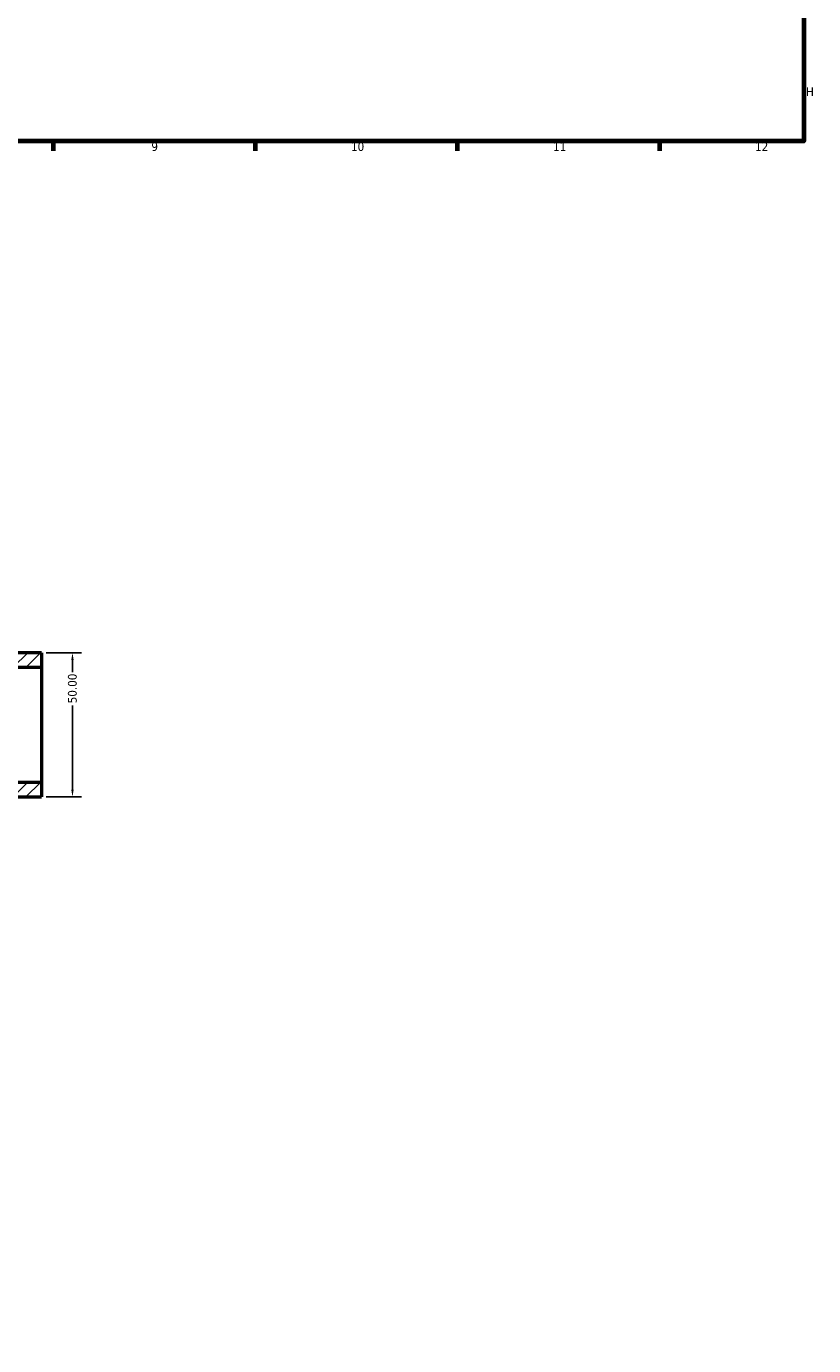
# Model space of a CAD drawing. Header units: millimetres. Extents: x 0 to 898, y -421 to 1003.
# Tile 2 of 6: x 551 to 824, y -398 to 60. Entities that reach past the tile are written whole.
import ezdxf

# ---------------------------------------------------------------- set-up
doc = ezdxf.new("R2010")
doc.units = ezdxf.units.MM
for name, color, linetype, lineweight in [('Border (ANSI)', 7, 'Continuous', 70), ('Dimension (ANSI)', 7, 'Continuous', 25), ('Hatch (ANSI)', 7, 'Continuous', 18), ('Visible (ANSI)', 7, 'Continuous', 50)]:
    doc.layers.add(name, color=color, linetype=linetype, lineweight=lineweight)
doc.styles.add('Note Text (ANSI)', font='tahoma.ttf')
doc.dimstyles.new('Default - mm (ANSI)', dxfattribs={"dimtxt": 3.048, "dimasz": 2.5, "dimexe": 3.175, "dimexo": 1.6002, "dimgap": 0.8, "dimtad": 0, "dimtoh": 1, "dimrnd": 1e-08, "dimzin": 4, "dimdsep": 46, "dimtxsty": 'Note Text (ANSI)', "dimcen": 0.09, "dimdle": 10, "dimclrd": 256, "dimclre": 256, "dimclrt": 230, "dimadec": 1, "dimazin": 1, "dimtfac": 1, "dimtofl": 0, "dimtmove": 0, "dimatfit": 3, "dimfxl": 1, "dimtolj": 1, "dimtzin": 4, "dimlwd": -1, "dimlwe": -1, "dimarcsym": 0})

# ---------------------------------------------------------------- blocks, each defined once
blk = doc.blocks.new('Borders Default Border')
at = {"layer": 'Border (ANSI)'}
for p, q in [((560.67, 20), (560.67, 16.55)), ((630.75, 20), (630.75, 16.55)), ((700.83, 20), (700.83, 16.55)), ((770.92, 20), (770.92, 16.55))]:
    blk.add_line(p, q, dxfattribs=at)
at = {"layer": 'Border (ANSI)', "flags": 128}
blk.add_lwpolyline([(20, 20), (20, 574), (821, 574), (821, 20), (20, 20)], dxfattribs=at)
at = {"layer": 'Border (ANSI)', "color": 230, "true_color": 0xff0080, "attachment_point": 7, "style": 'Note Text (ANSI)'}
for s, insert, char_height in [('H', (821.81, 35.6), 3.05), ('9', (594.7, 16.49), 3.05), ('10', (663.96, 16.49), 3.048), ('11', (734.04, 16.55), 3.048), ('12', (804.13, 16.55), 3.048)]:
    blk.add_mtext(s, dxfattribs=dict(at, insert=insert, char_height=char_height))
blk = doc.blocks.new('*D10')
at = {"layer": 'Defpoints', "color": 0, "transparency": 16777216}
for p in [(556.55, -157.64), (556.55, -207.64), (567.33, -207.64)]:
    blk.add_point(p, dxfattribs=at)
at = {"layer": 'Dimension (ANSI)', "transparency": 16777216}
for p, q in [((558.16, -157.64), (570.51, -157.64)), ((567.33, -160.14), (567.33, -164.34)), ((567.33, -205.14), (567.33, -175.94)), ((558.16, -207.64), (570.51, -207.64))]:
    blk.add_line(p, q, dxfattribs=at)
for points in [[(566.92, -160.14), (567.75, -160.14), (567.33, -157.64)], [(566.92, -205.14), (567.75, -205.14), (567.33, -207.64)]]:
    blk.add_solid(points, dxfattribs=at)
at = {"layer": 'Dimension (ANSI)', "color": 230, "true_color": 0xff0080, "transparency": 16777216, "insert": (565.75, -175.14), "char_height": 3.048, "attachment_point": 1, "rotation": 90, "style": 'Note Text (ANSI)'}
blk.add_mtext('\\A1;50.00', dxfattribs=at)

msp = doc.modelspace()

# ---------------------------------------------------------------- hatches: boundary and pattern name
at = {"layer": 'Hatch (ANSI)'}
h = msp.add_hatch(dxfattribs=at)
h.set_pattern_fill('ANSI31', color=256, scale=25.4, style=0)
h.set_pattern_definition([(45, (0, 0), (-2.245064, 2.245064), [])])
edge = h.paths.add_edge_path()
edge.add_line((556.555, -157.635), (556.555, -162.635))
edge.add_line((556.555, -162.635), (407.981, -162.635))
edge.add_line((407.981, -162.635), (407.981, -103.135))
edge.add_line((407.981, -103.135), (357.581, -103.135))
edge.add_line((357.581, -103.135), (357.581, -210.235))
edge.add_ellipse((382.781, -296.635), major_axis=(-90, 0.05), ratio=1, start_angle=286.29204, end_angle=360)
edge.add_line((292.781, -296.585), (272.281, -296.585))
edge.add_line((272.281, -296.585), (272.281, -273.135))
edge.add_line((272.281, -273.135), (282.909, -273.135))
edge.add_ellipse((382.781, -296.635), major_axis=(-36, 96.077), ratio=1, start_angle=0, end_angle=56.21818, ccw=False)
edge.add_line((346.781, -200.559), (346.781, -197.463))
edge.add_spline(control_points=[(346.781, -197.463), (346.781, -197.228), (346.827, -196.996), (347.005, -196.563), (347.135, -196.365), (347.397, -196.1), (347.505, -196.013), (347.739, -195.866), (347.864, -195.806), (347.994, -195.761)], knot_values=[-0.223501, -0.223501, -0.223501, -0.223501, -0.153185, -0.153185, -0.082869, -0.082869, -0.0414345, -0.0414345, 0, 0, 0, 0], degree=3, periodic=0)
edge.add_ellipse((382.781, -296.635), major_axis=(-30.6, 102.222), ratio=1, start_angle=0, end_angle=2.36196, ccw=False)
edge.add_line((352.181, -194.413), (352.181, -103.135))
edge.add_line((352.181, -103.135), (346.781, -103.135))
edge.add_line((346.781, -103.135), (346.781, -98.995))
edge.add_line((346.781, -98.995), (348.264, -98.995))
edge.add_line((348.264, -98.995), (348.264, -81.895))
edge.add_line((348.264, -81.895), (351.864, -78.295))
edge.add_line((351.864, -78.295), (353.981, -78.295))
edge.add_ellipse((369.933, -86.635), major_axis=(0, 18), ratio=1, start_angle=0, end_angle=62.39759, ccw=False)
edge.add_line((369.933, -68.635), (395.63, -68.635))
edge.add_ellipse((395.63, -86.635), major_axis=(15.951, 8.34), ratio=1, start_angle=0, end_angle=62.39759, ccw=False)
edge.add_line((411.581, -78.295), (413.698, -78.295))
edge.add_line((413.698, -78.295), (417.298, -81.895))
edge.add_line((417.298, -81.895), (417.298, -98.995))
edge.add_line((417.298, -98.995), (418.781, -98.995))
edge.add_line((418.781, -98.995), (418.781, -103.135))
edge.add_line((418.781, -103.135), (413.381, -103.135))
edge.add_line((413.381, -103.135), (413.381, -157.635))
edge.add_line((413.381, -157.635), (556.555, -157.635))
edge = h.paths.add_edge_path()
edge.add_line((279.281, -319.135), (282.679, -319.135))
edge.add_ellipse((382.781, -296.635), major_axis=(-100.102, -22.5), ratio=1, start_angle=0, end_angle=68.54142)
edge.add_line((367.101, -398.03), (367.101, -385.259))
edge.add_ellipse((382.781, -296.635), major_axis=(-15.68, -88.624), ratio=1, start_angle=280.06523, end_angle=360, ccw=False)
edge.add_line((292.781, -296.685), (273.281, -296.685))
edge.add_line((273.281, -296.685), (273.281, -319.135))
edge.add_line((273.281, -319.135), (279.281, -319.135))
edge = h.paths.add_edge_path()
edge.add_line((556.555, -202.635), (556.555, -207.635))
edge.add_line((556.555, -207.635), (433.828, -207.635))
edge.add_ellipse((382.781, -296.635), major_axis=(99.872, 23.5), ratio=1, start_angle=0, end_angle=46.92239, ccw=False)
edge.add_line((482.654, -273.135), (492.781, -273.135))
edge.add_ellipse((492.781, -273.635), major_axis=(0.5, 0), ratio=1, start_angle=0, end_angle=90, ccw=False)
edge.add_line((493.281, -273.635), (493.281, -296.585))
edge.add_line((493.281, -296.585), (472.781, -296.585))
edge.add_ellipse((382.781, -296.635), major_axis=(25.2, 86.4), ratio=1, start_angle=286.29204, end_angle=360)
edge.add_line((407.981, -210.235), (407.981, -202.635))
edge.add_line((407.981, -202.635), (556.555, -202.635))
edge = h.paths.add_edge_path()
edge.add_line((492.281, -296.685), (472.781, -296.685))
edge.add_ellipse((382.781, -296.635), major_axis=(90, -0.05), ratio=1, start_angle=280.06523, end_angle=360, ccw=False)
edge.add_line((398.461, -385.259), (398.461, -398.03))
edge.add_ellipse((382.781, -296.635), major_axis=(15.68, -101.395), ratio=1, start_angle=0, end_angle=68.54142)
edge.add_line((482.884, -319.135), (486.281, -319.135))
edge.add_line((486.281, -319.135), (492.281, -319.135))
edge.add_line((492.281, -319.135), (492.281, -296.685))
edge = h.paths.add_edge_path()
edge.add_ellipse((279.281, -322.135), major_axis=(3, 0), ratio=1, start_angle=0, end_angle=360)
edge = h.paths.add_edge_path()
edge.add_ellipse((486.281, -322.135), major_axis=(3, 0), ratio=1, start_angle=0, end_angle=360)

# ---------------------------------------------------------------- linework, layer by layer
at = {"layer": 'Visible (ANSI)'}
for p, q in [((556.555, -157.635), (413.381, -157.635)), ((556.555, -157.635), (556.555, -162.635)), ((407.981, -162.635), (556.555, -162.635)), ((556.555, -162.635), (556.555, -202.635)), ((556.555, -202.635), (407.981, -202.635)), ((556.555, -202.635), (556.555, -207.635)), ((433.828, -207.635), (556.555, -207.635))]:
    msp.add_line(p, q, dxfattribs=at)

# ---------------------------------------------------------------- block references
msp.add_blockref('Borders Default Border', (0, 0))

# ---------------------------------------------------------------- dimensions: what is measured, and where the dimension line sits
at = {"layer": 'Dimension (ANSI)'}
dim = msp.add_linear_dim(base=(567.335, -207.635), p1=(556.555, -157.635), p2=(556.555, -207.635), angle=90, dimstyle='Default - mm (ANSI)', override={"dimtoh": 0, "dimdec": 2, "dimtp": 0, "dimtm": 0, "dimtdec": 2, "dimatfit": 1}, dxfattribs=at)
dim.commit()
dim.dimension.update_dxf_attribs({"geometry": '*D10', "text_midpoint": (567.335, -170.135), "dimtype": 160})

doc.saveas('drawing.dxf')
